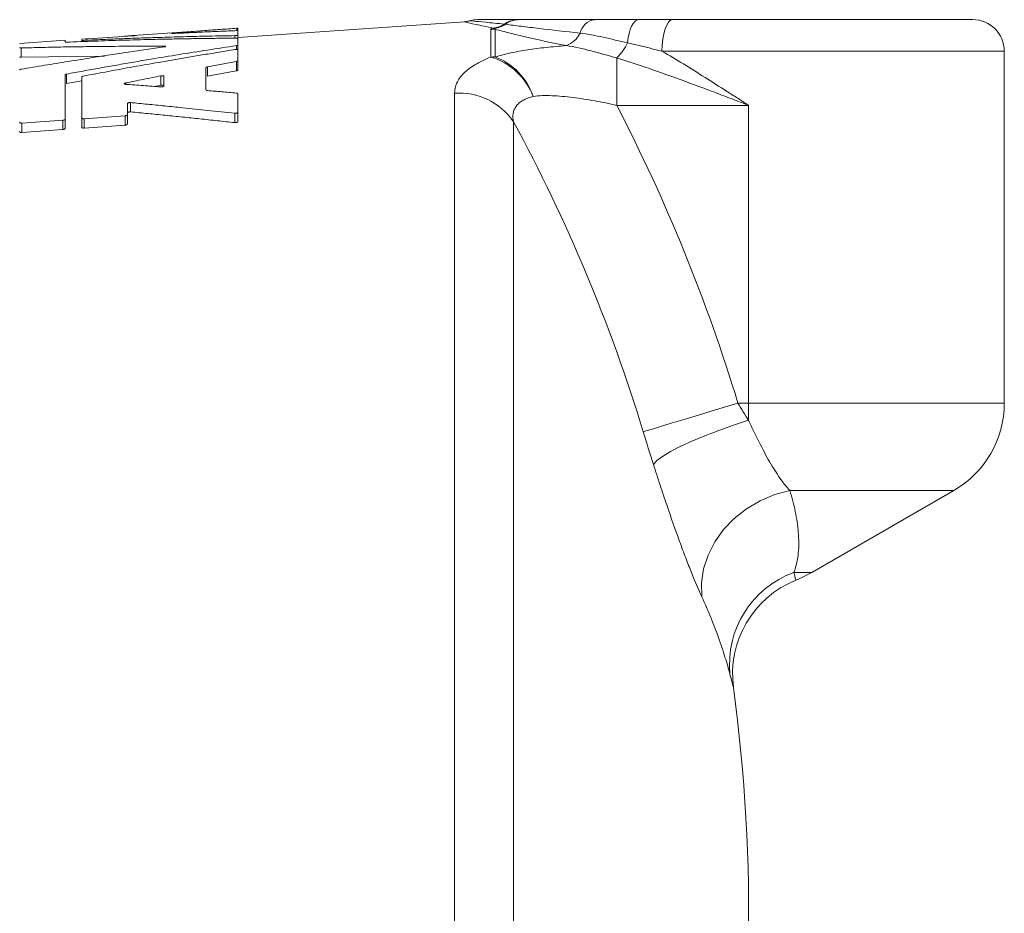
# Model space of a CAD drawing. Header units: millimetres. Extents: x 43 to 812, y -120 to 803.
# Tile 8 of 10: x 169 to 325, y 578 to 719. Entities that reach past the tile are written whole.
import ezdxf

# ---------------------------------------------------------------- set-up
doc = ezdxf.new("R2010")
doc.units = ezdxf.units.MM

msp = doc.modelspace()

# ---------------------------------------------------------------- linework, layer by layer
at = {"color": 7, "linetype": 'Continuous', "lineweight": 15}
for p, q in [((272.56, 719.27), (320.09, 719.27)), ((201.6, 717.77), (187.12, 716.76)), ((239.55, 718.95), (203.65, 716.44)), ((203.65, 717.52), (203.65, 717.91)), ((239.55, 718.92), (239.54, 718.92)), ((179.51, 716.23), (178.95, 716.19)), ((178.95, 716.19), (178.95, 716)), ((179.86, 716.25), (179.51, 716.23)), ((187.04, 716.72), (179.87, 716.25)), ((203.65, 716.81), (203.65, 717.52)), ((203.65, 716.3), (203.65, 716.81)), ((203.65, 715.24), (203.65, 716.3)), ((176.29, 716), (169.09, 715.5)), ((176.29, 715.71), (176.29, 716)), ((178.95, 715.76), (178.95, 716)), ((203.65, 714.48), (203.65, 715.24)), ((169.32, 713.31), (182.55, 713.47)), ((203.65, 712.75), (203.65, 714.48)), ((325.09, 658.5), (325.09, 714.27)), ((198.61, 708.14), (198.61, 711.68)), ((203.65, 711.27), (203.65, 712.75)), ((176.29, 703.51), (176.29, 710.54)), ((178.95, 710.21), (178.95, 703.7)), ((191.95, 708.77), (191.95, 710.29)), ((176.52, 709.17), (178.95, 709.58)), ((191.46, 708.89), (190.49, 708.69)), ((203.65, 704.61), (203.65, 707.52)), ((186.15, 704.21), (186.15, 705.96)), ((178.95, 702.22), (178.95, 703.7)), ((179.31, 703.57), (185.79, 704.03)), ((186.15, 702.73), (186.15, 704.21)), ((203.65, 703.13), (203.65, 704.61)), ((169.45, 702.87), (175.93, 703.33)), ((176.29, 702.03), (176.29, 703.51)), ((179.31, 702.09), (185.79, 702.55)), ((169.45, 701.39), (175.93, 701.85)), ((294.59, 631.66), (317.09, 644.65))]:
    msp.add_line(p, q, dxfattribs=at)
at = {"color": 8, "linetype": 'Continuous', "lineweight": 0}
for p, q in [((203.49, 717.53), (203.49, 717.9)), ((243.75, 713.34), (243.75, 717.73)), ((244.44, 717.75), (244.44, 713.36)), ((203.16, 716.33), (203.16, 716.74)), ((169.32, 713.31), (169.32, 714.79)), ((179.17, 715.76), (179.17, 715.99)), ((203.43, 714.54), (203.43, 715.16)), ((263.7, 705.69), (263.7, 713.19)), ((325.09, 714.27), (270.86, 714.27)), ((198.84, 710.31), (198.84, 711.79)), ((203.43, 711.17), (203.43, 712.64)), ((176.52, 709.17), (176.52, 710.65)), ((191.46, 708.89), (191.46, 710.36)), ((185.89, 709.02), (185.89, 709.24)), ((238.01, 442.61), (238.01, 707.6)), ((186.65, 704.65), (186.65, 706.13)), ((284.59, 705.69), (263.7, 705.69)), ((284.59, 705.69), (284.59, 658.5)), ((179.31, 702.09), (179.31, 703.57)), ((185.79, 702.55), (185.79, 704.03)), ((203.16, 702.95), (203.16, 704.43)), ((169.45, 701.39), (169.45, 702.87)), ((175.93, 701.85), (175.93, 703.33)), ((247.32, 703.1), (247.32, 447.28)), ((282.9, 658.5), (284.59, 658.5)), ((284.59, 658.5), (284.59, 655.77)), ((284.59, 658.5), (325.09, 658.5)), ((317.09, 644.65), (291.12, 644.65)), ((294.59, 631.66), (291.74, 631.66))]:
    msp.add_line(p, q, dxfattribs=at)
at = {"color": 8, "linetype": 'Continuous', "lineweight": 0, "flags": 128}
for points in [[(267.13, 719.27), (266.84, 719.2), (266.56, 719), (266.3, 718.68), (266.05, 718.25), (265.84, 717.7), (265.66, 717.07), (265.51, 716.37), (265.41, 715.6)], [(272.56, 719.27), (272.23, 719.17), (271.91, 718.89), (271.61, 718.42), (271.36, 717.8), (271.15, 717.04), (270.99, 716.18), (270.89, 715.24), (270.86, 714.27)], [(282.9, 658.5), (280.57, 657.8), (278.31, 657.11), (276.14, 656.45), (274.14, 655.84), (272.33, 655.3), (270.78, 654.82), (269.5, 654.43), (268.53, 654.14), (267.89, 653.95)], [(284.59, 655.77), (282.19, 655), (279.85, 654.17), (277.63, 653.32), (275.58, 652.46), (273.75, 651.62), (272.2, 650.81), (270.95, 650.06), (270.04, 649.38), (269.5, 648.79)], [(291.12, 644.65), (288.72, 644), (286.41, 643.03), (284.25, 641.76), (282.31, 640.22), (280.62, 638.46), (279.22, 636.5), (278.16, 634.4), (277.45, 632.22), (277.12, 629.99), (277.17, 627.79)], [(291.74, 631.66), (291.88, 631.12), (291.98, 630.74), (292.04, 630.5), (292.06, 630.42)], [(282.18, 613.44), (282.15, 613.57), (282.04, 613.97), (281.87, 614.62), (281.62, 615.53)]]:
    msp.add_lwpolyline(points, dxfattribs=at)
at = {"color": 7, "linetype": 'Continuous', "lineweight": 15}
for centre, radius, start, end in [((241.67, 714.27), 5, 89.9657, 104.7485), ((320.09, 714.27), 5, 0, 90), ((309.09, 658.5), 16, 300, 0), ((298.04, 615.58), 16, 111.9272, 187.6909), ((284.59, 648.98), 20, 291.9272, 300), ((16.39, 577.55), 268.2, 349.8961, 7.6909)]:
    msp.add_arc(centre, radius, start, end, dxfattribs=at)
at = {"color": 8, "linetype": 'Continuous', "lineweight": 0}
for centre, radius, start, end in [((248, 715.73), 3.53, 90.4821, 126.6978), ((248.12, 715.99), 3.28, 90.6829, 128.9507), ((260.62, 716.52), 2.79, 99.8887, 167.2338), ((244.44, 707.65), 10.1, 89.9996, 93.9595), ((243.7, 715.74), 2.23, 74.2234, 78.2512), ((254.27, 718.98), 4.07, 289.9708, 333.1226), ((257.22, 719.62), 9.12, 315.2163, 333.9062), ((244.44, 702.94), 10.42, 89.9988, 93.8355), ((240.75, 703.39), 10.4, 20.9899, 73.2611), ((240.8, 703.84), 10.19, 18.6864, 69.0671), ((238.81, 697.39), 10.24, 33.8903, 94.4972), ((16.39, 577.55), 278.53, 16.8972, 27.3905), ((16.39, 577.55), 262.85, 16.8972, 28.5321), ((297.07, 617.08), 15.52, 110.0954, 185.7203)]:
    msp.add_arc(centre, radius, start, end, dxfattribs=at)
at = {"color": 7, "linetype": 'Continuous', "lineweight": 15}
for points, knots in [([(241.67, 719.27), (241.67, 719.27), (241.85, 719.27), (242.33, 719.27), (242.53, 719.27), (242.98, 719.27), (243.24, 719.27), (244.08, 719.27), (244.75, 719.27), (246.24, 719.27), (247.07, 719.27), (247.97, 719.27)], [0, 0, 0, 0, 0.25, 0.25, 0.375, 0.375, 0.5, 0.5, 0.75, 0.75, 1, 1, 1, 1]), ([(248.08, 719.27), (249.8, 719.27), (251.67, 719.27), (255.7, 719.27), (257.85, 719.27), (260.14, 719.27)], [0, 0, 0, 0, 0.5, 0.5, 1, 1, 1, 1]), ([(260.14, 719.27), (260.69, 719.27), (261.25, 719.27), (262.39, 719.27), (262.98, 719.27), (264.15, 719.27), (264.75, 719.27), (265.94, 719.27), (266.53, 719.27), (267.13, 719.27)], [0, 0, 0, 0, 0.25, 0.25, 0.5, 0.5, 0.75, 0.75, 1, 1, 1, 1]), ([(193.37, 717.1), (193.91, 717.15), (195.02, 717.25), (196.71, 717.4), (198.66, 717.56), (200.93, 717.73), (202.61, 717.84), (203.49, 717.9)], [0, 0, 0, 0, 0.1604452, 0.3271808, 0.5002114, 0.7393694, 1, 1, 1, 1]), ([(203.49, 717.9), (203.5, 717.9), (203.53, 717.9), (203.57, 717.9), (203.61, 717.91), (203.64, 717.91), (203.65, 717.91), (203.65, 717.91), (203.65, 717.91)], [0, 0, 0, 0, 0.125008, 0.250354, 0.499945, 0.749561, 0.874928, 1, 1, 1, 1]), ([(240.39, 719.11), (240.33, 719.09), (240.06, 719), (239.76, 718.97), (239.53, 718.95)], [0, 0, 0, 0, 0.2140988, 1, 1, 1, 1]), ([(203.43, 716.34), (202.52, 716.33), (200.69, 716.32), (197.96, 716.28), (195.26, 716.24), (192.58, 716.19), (189.29, 716.12), (185.4, 716.02), (180.94, 715.87), (177.98, 715.76), (176.52, 715.7)], [0, 0, 0, 0, 0.102109, 0.203365, 0.303769, 0.403321, 0.502022, 0.670234, 0.836226, 1, 1, 1, 1]), ([(179.17, 715.99), (179.96, 716.03), (181.53, 716.1), (183.9, 716.2), (186.29, 716.29), (188.69, 716.38), (191.62, 716.47), (195.09, 716.57), (199.11, 716.67), (201.8, 716.71), (203.16, 716.74)], [0, 0, 0, 0, 0.09821, 0.197121, 0.296734, 0.397049, 0.498065, 0.66332, 0.830631, 1, 1, 1, 1]), ([(185.64, 716.63), (185.86, 716.65), (186.43, 716.7), (187.04, 716.76), (187.5, 716.79), (187.52, 716.77), (187.53, 716.76)], [0, 0, 0, 0, 0.169573, 0.446377, 0.722792, 1, 1, 1, 1]), ([(187.53, 716.76), (187.53, 716.76), (187.53, 716.76), (187.52, 716.76), (187.5, 716.75), (187.46, 716.75), (187.44, 716.75), (187.41, 716.75), (187.37, 716.74), (187.33, 716.74), (187.3, 716.74), (187.28, 716.74), (187.27, 716.73), (187.26, 716.73), (187.26, 716.73), (187.25, 716.73), (187.25, 716.73), (187.24, 716.73), (187.24, 716.73), (187.24, 716.73), (187.23, 716.73), (187.23, 716.73), (187.22, 716.73), (187.22, 716.73), (187.21, 716.73), (187.21, 716.73), (187.2, 716.73), (187.2, 716.73), (187.19, 716.73), (187.19, 716.73), (187.18, 716.73), (187.18, 716.73), (187.18, 716.73), (187.17, 716.73), (187.17, 716.73), (187.17, 716.73), (187.16, 716.73), (187.16, 716.73), (187.16, 716.73), (187.15, 716.73), (187.15, 716.73), (187.15, 716.73), (187.15, 716.73), (187.14, 716.73), (187.14, 716.73), (187.14, 716.73), (187.13, 716.73), (187.13, 716.72), (187.13, 716.72), (187.12, 716.72), (187.12, 716.72), (187.12, 716.72), (187.11, 716.72), (187.11, 716.72), (187.11, 716.72), (187.1, 716.72), (187.1, 716.72), (187.1, 716.72), (187.09, 716.72), (187.09, 716.72), (187.08, 716.72), (187.06, 716.72), (187.05, 716.72), (187.04, 716.72)], [0, 0, 0, 0, 0.062406, 0.12496, 0.249568, 0.321023, 0.374423, 0.436987, 0.499503, 0.561837, 0.624439, 0.655728, 0.663539, 0.671343, 0.67758, 0.682255, 0.686927, 0.694708, 0.702496, 0.708733, 0.713414, 0.718097, 0.725908, 0.733725, 0.741547, 0.749374, 0.758322, 0.767273, 0.774435, 0.779807, 0.785179, 0.789655, 0.794131, 0.798606, 0.803081, 0.807554, 0.812026, 0.816497, 0.820966, 0.825434, 0.8299, 0.834364, 0.838826, 0.843286, 0.847743, 0.852197, 0.856649, 0.861098, 0.865554, 0.870026, 0.8745, 0.878976, 0.883454, 0.887934, 0.892415, 0.899139, 0.905867, 0.912596, 0.915962, 0.919328, 0.932792, 0.946257, 1, 1, 1, 1]), ([(193.43, 717.08), (193.42, 717.08), (193.41, 717.08), (193.38, 717.07), (193.34, 717.07), (193.31, 717.07), (193.27, 717.07), (193.23, 717.07), (193.22, 717.07), (193.21, 717.07), (193.21, 717.08), (193.21, 717.08), (193.22, 717.08), (193.24, 717.08), (193.27, 717.09), (193.3, 717.09), (193.33, 717.09), (193.36, 717.1), (193.37, 717.1)], [0, 0, 0, 0, 0.035666, 0.062508, 0.125124, 0.187495, 0.250118, 0.374786, 0.437402, 0.499765, 0.562379, 0.624847, 0.687313, 0.749927, 0.812287, 0.874908, 0.93736, 1, 1, 1, 1]), ([(203.43, 717.53), (202.59, 717.5), (200.91, 717.43), (198.4, 717.32), (195.91, 717.2), (194.25, 717.12), (193.43, 717.08)], [0, 0, 0, 0, 0.252714, 0.503618, 0.752713, 1, 1, 1, 1]), ([(203.16, 716.74), (203.16, 716.74), (203.18, 716.74), (203.19, 716.74), (203.2, 716.74), (203.21, 716.74), (203.21, 716.74), (203.22, 716.74), (203.22, 716.74), (203.23, 716.74), (203.23, 716.74), (203.24, 716.74), (203.24, 716.74), (203.24, 716.74), (203.25, 716.74), (203.25, 716.74), (203.26, 716.74), (203.26, 716.74), (203.26, 716.74), (203.27, 716.74), (203.27, 716.74), (203.28, 716.74), (203.29, 716.74), (203.29, 716.74), (203.3, 716.74), (203.3, 716.74), (203.31, 716.74), (203.31, 716.74), (203.31, 716.74), (203.32, 716.74), (203.32, 716.74), (203.33, 716.74), (203.33, 716.74), (203.33, 716.74), (203.34, 716.75), (203.34, 716.75), (203.34, 716.75), (203.34, 716.75), (203.35, 716.75), (203.35, 716.75), (203.35, 716.75), (203.35, 716.75), (203.36, 716.75), (203.36, 716.75), (203.36, 716.75), (203.37, 716.75), (203.37, 716.75), (203.37, 716.75), (203.37, 716.75), (203.38, 716.75), (203.38, 716.75), (203.38, 716.75), (203.39, 716.75), (203.39, 716.75), (203.4, 716.75), (203.42, 716.75), (203.46, 716.76), (203.5, 716.76), (203.53, 716.77), (203.57, 716.78), (203.61, 716.79), (203.63, 716.79), (203.64, 716.8), (203.65, 716.81), (203.65, 716.81), (203.65, 716.81)], [0, 0, 0, 0, 0.031193, 0.062487, 0.070321, 0.078157, 0.084426, 0.089129, 0.093831, 0.101667, 0.109501, 0.115766, 0.120463, 0.12516, 0.132983, 0.1408, 0.147049, 0.151734, 0.156415, 0.164211, 0.171998, 0.179784, 0.187579, 0.195382, 0.203193, 0.21101, 0.214921, 0.218833, 0.223842, 0.231358, 0.238878, 0.244519, 0.250161, 0.254079, 0.257998, 0.261916, 0.265835, 0.269753, 0.273671, 0.277588, 0.281505, 0.285421, 0.289337, 0.293251, 0.297164, 0.301077, 0.304988, 0.308897, 0.312806, 0.316712, 0.320617, 0.32452, 0.328421, 0.336217, 0.344005, 0.375193, 0.437795, 0.500345, 0.562722, 0.625358, 0.750037, 0.812677, 0.875065, 0.937562, 1, 1, 1, 1]), ([(203.65, 717.52), (203.65, 717.52), (203.65, 717.52), (203.64, 717.53), (203.62, 717.53), (203.6, 717.53), (203.56, 717.53), (203.52, 717.53), (203.49, 717.53), (203.46, 717.53), (203.45, 717.53), (203.44, 717.53), (203.44, 717.53), (203.43, 717.53), (203.43, 717.53)], [0, 0, 0, 0, 0.124945, 0.24996, 0.375149, 0.499885, 0.625108, 0.749852, 0.874984, 0.937596, 0.968834, 0.984428, 0.992217, 1, 1, 1, 1]), ([(203.65, 716.3), (203.65, 716.31), (203.65, 716.31), (203.64, 716.32), (203.62, 716.33), (203.6, 716.33), (203.56, 716.34), (203.52, 716.34), (203.49, 716.34), (203.46, 716.34), (203.45, 716.34), (203.44, 716.34), (203.44, 716.34), (203.43, 716.34), (203.43, 716.34)], [0, 0, 0, 0, 0.1249741, 0.2498996, 0.3750979, 0.4998283, 0.6250529, 0.7498202, 0.8749582, 0.9375812, 0.9688269, 0.9844239, 0.9922147, 1, 1, 1, 1]), ([(169.09, 714.81), (169.1, 714.81), (169.1, 714.8), (169.11, 714.8), (169.13, 714.79), (169.15, 714.79), (169.19, 714.79), (169.23, 714.79), (169.26, 714.79), (169.29, 714.79), (169.3, 714.79), (169.31, 714.79), (169.31, 714.79), (169.32, 714.79), (169.32, 714.79)], [0, 0, 0, 0, 0.1249574, 0.2499399, 0.3751319, 0.4998665, 0.6250913, 0.7498431, 0.8749764, 0.9375914, 0.9688322, 0.9844265, 0.992216, 1, 1, 1, 1]), ([(169.32, 714.79), (170.25, 714.81), (172.11, 714.86), (174.93, 714.92), (177.77, 714.97), (181.55, 715.02), (186.3, 715.06), (190.1, 715.06), (192.02, 715.06)], [0, 0, 0, 0, 0.122971, 0.247044, 0.372219, 0.498497, 0.746899, 1, 1, 1, 1]), ([(192.02, 714.95), (191.06, 714.81), (189.14, 714.53), (186.28, 714.11), (183.44, 713.69), (180.29, 713.2), (176.83, 712.65), (173.06, 712.04), (170.56, 711.62), (169.32, 711.41)], [0, 0, 0, 0, 0.1271355, 0.2530974, 0.3778864, 0.5015031, 0.6696249, 0.83579, 1, 1, 1, 1]), ([(176.52, 715.7), (176.52, 715.7), (176.51, 715.7), (176.51, 715.7), (176.51, 715.7), (176.5, 715.7), (176.5, 715.7), (176.5, 715.7), (176.5, 715.7), (176.49, 715.7), (176.46, 715.7), (176.43, 715.7), (176.39, 715.7), (176.35, 715.7), (176.33, 715.7), (176.31, 715.7), (176.3, 715.7), (176.3, 715.71), (176.29, 715.71)], [0, 0, 0, 0, 0.007785, 0.015576, 0.023372, 0.031172, 0.038978, 0.046788, 0.054601, 0.062419, 0.125042, 0.250193, 0.374959, 0.500198, 0.624938, 0.750126, 0.916599, 1, 1, 1, 1]), ([(176.52, 710.65), (177.4, 710.81), (179.16, 711.13), (181.81, 711.61), (184.49, 712.08), (187.19, 712.55), (190.48, 713.11), (194.37, 713.75), (198.88, 714.47), (201.91, 714.93), (203.43, 715.16)], [0, 0, 0, 0, 0.097996, 0.196792, 0.296387, 0.396783, 0.497979, 0.662949, 0.830289, 1, 1, 1, 1]), ([(178.95, 716), (178.95, 716), (178.95, 715.99), (178.97, 715.99), (178.99, 715.99), (179.01, 715.99), (179.04, 715.99), (179.08, 715.99), (179.12, 715.99), (179.15, 715.99), (179.16, 715.99), (179.17, 715.99), (179.17, 715.99), (179.17, 715.99), (179.17, 715.99)], [0, 0, 0, 0, 0.124945, 0.249972, 0.375155, 0.499888, 0.625108, 0.749849, 0.874982, 0.937595, 0.968834, 0.984427, 0.992216, 1, 1, 1, 1]), ([(203.16, 714.52), (202.34, 714.39), (200.72, 714.13), (198.29, 713.73), (195.88, 713.32), (193.49, 712.92), (190.56, 712.41), (187.1, 711.8), (183.12, 711.07), (180.48, 710.57), (179.17, 710.33)], [0, 0, 0, 0, 0.101866, 0.202992, 0.303379, 0.403026, 0.501935, 0.669903, 0.835924, 1, 1, 1, 1]), ([(192.02, 715.06), (192.03, 715.06), (192.04, 715.06), (192.07, 715.06), (192.11, 715.06), (192.15, 715.06), (192.18, 715.05), (192.21, 715.04), (192.23, 715.03), (192.25, 715.02), (192.23, 715), (192.21, 714.99), (192.18, 714.98), (192.15, 714.97), (192.11, 714.96), (192.07, 714.95), (192.03, 714.95), (192.02, 714.95)], [0, 0, 0, 0, 0.031225, 0.06256, 0.125175, 0.1876, 0.250258, 0.312666, 0.375307, 0.499997, 0.624693, 0.687342, 0.749754, 0.812414, 0.874851, 0.937472, 1, 1, 1, 1]), ([(203.65, 714.48), (203.65, 714.48), (203.65, 714.49), (203.64, 714.5), (203.62, 714.51), (203.59, 714.52), (203.56, 714.53), (203.53, 714.53), (203.48, 714.53), (203.44, 714.54), (203.4, 714.54), (203.39, 714.54), (203.38, 714.54), (203.37, 714.54), (203.37, 714.54), (203.36, 714.54), (203.36, 714.54), (203.35, 714.54), (203.35, 714.54), (203.34, 714.54), (203.34, 714.54), (203.33, 714.54), (203.33, 714.53), (203.32, 714.53), (203.32, 714.53), (203.31, 714.53), (203.31, 714.53), (203.3, 714.53), (203.3, 714.53), (203.29, 714.53), (203.29, 714.53), (203.28, 714.53), (203.28, 714.53), (203.27, 714.53), (203.27, 714.53), (203.27, 714.53), (203.26, 714.53), (203.26, 714.53), (203.26, 714.53), (203.26, 714.53), (203.25, 714.53), (203.25, 714.53), (203.25, 714.53), (203.24, 714.53), (203.24, 714.53), (203.24, 714.53), (203.24, 714.53), (203.23, 714.53), (203.23, 714.53), (203.23, 714.53), (203.23, 714.53), (203.22, 714.53), (203.22, 714.53), (203.22, 714.53), (203.22, 714.53), (203.21, 714.53), (203.21, 714.52), (203.2, 714.52), (203.19, 714.52), (203.17, 714.52), (203.16, 714.52)], [0, 0, 0, 0, 0.071455, 0.125101, 0.249704, 0.312299, 0.374722, 0.437137, 0.499735, 0.624348, 0.655669, 0.671318, 0.679136, 0.686949, 0.691945, 0.699435, 0.706917, 0.718126, 0.723106, 0.730582, 0.738067, 0.743685, 0.749306, 0.75712, 0.764938, 0.772761, 0.780588, 0.788417, 0.796248, 0.80408, 0.811912, 0.819743, 0.823658, 0.827573, 0.833834, 0.838528, 0.843221, 0.847131, 0.851039, 0.854946, 0.858852, 0.862756, 0.866658, 0.870558, 0.874456, 0.878352, 0.882247, 0.886138, 0.890033, 0.893955, 0.897879, 0.901804, 0.90573, 0.909658, 0.913586, 0.917516, 0.921446, 0.929308, 0.937172, 1, 1, 1, 1]), ([(203.43, 715.16), (203.43, 715.16), (203.44, 715.16), (203.44, 715.16), (203.44, 715.16), (203.44, 715.16), (203.45, 715.16), (203.45, 715.16), (203.45, 715.16), (203.46, 715.16), (203.46, 715.16), (203.46, 715.16), (203.47, 715.17), (203.49, 715.17), (203.52, 715.18), (203.56, 715.19), (203.6, 715.2), (203.62, 715.21), (203.64, 715.22), (203.65, 715.23), (203.65, 715.24), (203.65, 715.24)], [0, 0, 0, 0, 0.007785, 0.015575, 0.023371, 0.031172, 0.038977, 0.046787, 0.0546, 0.062418, 0.070239, 0.078063, 0.093718, 0.125051, 0.250191, 0.374948, 0.500172, 0.624896, 0.750083, 0.874981, 1, 1, 1, 1]), ([(169.09, 713.33), (169.09, 713.33), (169.1, 713.33), (169.1, 713.33), (169.11, 713.32), (169.12, 713.32), (169.14, 713.32), (169.16, 713.31), (169.18, 713.31), (169.21, 713.31), (169.24, 713.31), (169.28, 713.31), (169.32, 713.31)], [0, 0, 0, 0, 0.138972, 0.138972, 0.138972, 0.42491, 0.42491, 0.42491, 0.712153, 0.712153, 0.712153, 1, 1, 1, 1]), ([(169.32, 711.41), (169.32, 711.41), (169.31, 711.41), (169.31, 711.41), (169.31, 711.41), (169.3, 711.41), (169.3, 711.41), (169.3, 711.4), (169.3, 711.4), (169.29, 711.4), (169.26, 711.4), (169.23, 711.39), (169.19, 711.38), (169.15, 711.36), (169.13, 711.35), (169.11, 711.34), (169.1, 711.32), (169.1, 711.32), (169.09, 711.31)], [0, 0, 0, 0, 0.007785, 0.015575, 0.023371, 0.031171, 0.038976, 0.046786, 0.054599, 0.062416, 0.125037, 0.250178, 0.374935, 0.500162, 0.62489, 0.750072, 0.874974, 1, 1, 1, 1]), ([(198.61, 711.68), (198.62, 711.68), (198.62, 711.7), (198.63, 711.71), (198.65, 711.73), (198.67, 711.74), (198.71, 711.76), (198.75, 711.77), (198.78, 711.78), (198.81, 711.79), (198.82, 711.79), (198.83, 711.79), (198.83, 711.79), (198.84, 711.79), (198.84, 711.79)], [0, 0, 0, 0, 0.1249457, 0.2499698, 0.3751538, 0.4998867, 0.6251073, 0.7498489, 0.8749821, 0.9375947, 0.9688338, 0.9844273, 0.9922164, 1, 1, 1, 1]), ([(198.84, 711.79), (199.6, 711.93), (201.13, 712.22), (202.66, 712.5), (203.43, 712.64)], [0, 0, 0, 0, 0.498329, 1, 1, 1, 1]), ([(203.43, 712.64), (203.43, 712.64), (203.44, 712.64), (203.44, 712.65), (203.44, 712.65), (203.44, 712.65), (203.45, 712.65), (203.45, 712.65), (203.45, 712.65), (203.46, 712.65), (203.49, 712.66), (203.52, 712.67), (203.56, 712.68), (203.6, 712.69), (203.62, 712.71), (203.64, 712.72), (203.65, 712.74), (203.65, 712.75), (203.65, 712.75)], [0, 0, 0, 0, 0.007785, 0.015576, 0.023372, 0.031173, 0.038978, 0.046788, 0.054602, 0.062419, 0.125043, 0.250194, 0.374961, 0.500199, 0.624938, 0.750127, 0.916599, 1, 1, 1, 1]), ([(176.29, 710.54), (176.3, 710.54), (176.3, 710.55), (176.31, 710.57), (176.33, 710.59), (176.35, 710.6), (176.39, 710.61), (176.43, 710.63), (176.46, 710.64), (176.49, 710.64), (176.5, 710.65), (176.51, 710.65), (176.51, 710.65), (176.52, 710.65), (176.52, 710.65)], [0, 0, 0, 0, 0.124948, 0.249964, 0.37515, 0.499884, 0.625105, 0.749849, 0.874982, 0.937594, 0.968834, 0.984427, 0.992216, 1, 1, 1, 1]), ([(179.17, 710.33), (179.17, 710.33), (179.17, 710.33), (179.17, 710.32), (179.16, 710.32), (179.16, 710.32), (179.16, 710.32), (179.16, 710.32), (179.15, 710.32), (179.14, 710.32), (179.12, 710.31), (179.08, 710.3), (179.04, 710.29), (179.01, 710.28), (178.99, 710.26), (178.96, 710.24), (178.95, 710.23), (178.95, 710.22), (178.95, 710.21)], [0, 0, 0, 0, 0.007785, 0.0155755, 0.0233712, 0.0311719, 0.0389772, 0.0467869, 0.0546006, 0.0624181, 0.1250406, 0.2501904, 0.3749575, 0.5001967, 0.624938, 0.7501252, 0.9165989, 1, 1, 1, 1]), ([(185.89, 709.24), (186.81, 709.43), (188.67, 709.81), (190.53, 710.18), (191.46, 710.36)], [0, 0, 0, 0, 0.499431, 1, 1, 1, 1]), ([(191.46, 710.36), (191.48, 710.37), (191.51, 710.37), (191.53, 710.38), (191.57, 710.38), (191.61, 710.38), (191.65, 710.38), (191.69, 710.39), (191.73, 710.38), (191.77, 710.38), (191.8, 710.38), (191.83, 710.37), (191.86, 710.36), (191.89, 710.36), (191.91, 710.35), (191.93, 710.34), (191.94, 710.33), (191.95, 710.31), (191.95, 710.3), (191.95, 710.3), (191.95, 710.3), (191.95, 710.29)], [0, 0, 0, 0, 0.112888, 0.112888, 0.112888, 0.282305, 0.282305, 0.282305, 0.451872, 0.451872, 0.451872, 0.622854, 0.622854, 0.622854, 0.795953, 0.795953, 0.795953, 0.970929, 0.970929, 0.970929, 1, 1, 1, 1]), ([(198.84, 710.31), (199.6, 710.46), (201.13, 710.75), (202.67, 711.03), (203.43, 711.17)], [0, 0, 0, 0, 0.499592, 1, 1, 1, 1]), ([(203.43, 711.17), (203.47, 711.17), (203.51, 711.18), (203.54, 711.19), (203.57, 711.2), (203.59, 711.21), (203.61, 711.22), (203.63, 711.23), (203.64, 711.25), (203.65, 711.26), (203.65, 711.26), (203.65, 711.27), (203.65, 711.27)], [0, 0, 0, 0, 0.28757, 0.28757, 0.28757, 0.575592, 0.575592, 0.575592, 0.864308, 0.864308, 0.864308, 1, 1, 1, 1]), ([(185.89, 709.02), (185.85, 709.02), (185.82, 709.03), (185.79, 709.03), (185.76, 709.04), (185.73, 709.05), (185.71, 709.06), (185.69, 709.07), (185.68, 709.08), (185.67, 709.09), (185.66, 709.11), (185.66, 709.12), (185.67, 709.13), (185.68, 709.15), (185.69, 709.16), (185.71, 709.17), (185.73, 709.19), (185.75, 709.2), (185.78, 709.21), (185.82, 709.22), (185.85, 709.23), (185.89, 709.24)], [0, 0, 0, 0, 0.130817, 0.130817, 0.130817, 0.274053, 0.274053, 0.274053, 0.419247, 0.419247, 0.419247, 0.565395, 0.565395, 0.565395, 0.711099, 0.711099, 0.711099, 0.855635, 0.855635, 0.855635, 1, 1, 1, 1]), ([(191.46, 708.62), (190.53, 708.69), (188.67, 708.83), (186.82, 708.96), (185.89, 709.02)], [0, 0, 0, 0, 0.500002, 1, 1, 1, 1]), ([(191.46, 708.89), (191.48, 708.89), (191.51, 708.9), (191.57, 708.9), (191.64, 708.91), (191.72, 708.91), (191.8, 708.9), (191.86, 708.89), (191.92, 708.87), (191.94, 708.85), (191.95, 708.83), (191.95, 708.82), (191.95, 708.82)], [0, 0, 0, 0, 0.083442, 0.166273, 0.25074, 0.375531, 0.500272, 0.625167, 0.750069, 0.874776, 0.937395, 1, 1, 1, 1]), ([(191.95, 708.77), (191.95, 708.76), (191.95, 708.75), (191.94, 708.73), (191.93, 708.72), (191.91, 708.71), (191.89, 708.69), (191.86, 708.68), (191.83, 708.67), (191.8, 708.66), (191.77, 708.65), (191.73, 708.64), (191.69, 708.63), (191.65, 708.63), (191.61, 708.62), (191.57, 708.62), (191.53, 708.62), (191.49, 708.62), (191.46, 708.62)], [0, 0, 0, 0, 0.149928, 0.149928, 0.149928, 0.324532, 0.324532, 0.324532, 0.496271, 0.496271, 0.496271, 0.6651, 0.6651, 0.6651, 0.83266, 0.83266, 0.83266, 1, 1, 1, 1]), ([(198.84, 708.04), (198.84, 708.04), (198.83, 708.04), (198.83, 708.04), (198.83, 708.04), (198.82, 708.04), (198.82, 708.04), (198.82, 708.04), (198.82, 708.04), (198.81, 708.04), (198.78, 708.04), (198.74, 708.05), (198.71, 708.06), (198.67, 708.07), (198.65, 708.09), (198.63, 708.11), (198.62, 708.12), (198.62, 708.14), (198.61, 708.14)], [0, 0, 0, 0, 0.007785, 0.015575, 0.023371, 0.031171, 0.038977, 0.046787, 0.054601, 0.062419, 0.125044, 0.250157, 0.374957, 0.500181, 0.624936, 0.750166, 0.875038, 1, 1, 1, 1]), ([(203.43, 707.64), (202.66, 707.71), (201.13, 707.84), (199.6, 707.97), (198.84, 708.04)], [0, 0, 0, 0, 0.50461, 1, 1, 1, 1]), ([(203.65, 707.52), (203.65, 707.53), (203.65, 707.54), (203.64, 707.56), (203.62, 707.58), (203.6, 707.6), (203.56, 707.61), (203.52, 707.62), (203.49, 707.63), (203.46, 707.63), (203.45, 707.64), (203.44, 707.64), (203.44, 707.64), (203.43, 707.64), (203.43, 707.64)], [0, 0, 0, 0, 0.1249, 0.249653, 0.374819, 0.499475, 0.624581, 0.74945, 0.874676, 0.937423, 0.968744, 0.984382, 0.992193, 1, 1, 1, 1]), ([(186.15, 705.96), (186.15, 705.96), (186.15, 705.98), (186.16, 706), (186.18, 706.02), (186.22, 706.04), (186.24, 706.06), (186.27, 706.07), (186.32, 706.09), (186.37, 706.11), (186.42, 706.11), (186.44, 706.12), (186.44, 706.12), (186.44, 706.12), (186.45, 706.12), (186.45, 706.12), (186.46, 706.12), (186.46, 706.12), (186.47, 706.12), (186.47, 706.12), (186.47, 706.12), (186.48, 706.12), (186.48, 706.12), (186.49, 706.12), (186.5, 706.13), (186.5, 706.13), (186.51, 706.13), (186.51, 706.13), (186.52, 706.13), (186.52, 706.13), (186.53, 706.13), (186.53, 706.13), (186.53, 706.13), (186.54, 706.13), (186.54, 706.13), (186.54, 706.13), (186.55, 706.13), (186.55, 706.13), (186.55, 706.13), (186.55, 706.13), (186.56, 706.13), (186.56, 706.13), (186.56, 706.13), (186.57, 706.13), (186.57, 706.13), (186.57, 706.13), (186.57, 706.13), (186.58, 706.13), (186.58, 706.13), (186.58, 706.13), (186.58, 706.13), (186.59, 706.13), (186.59, 706.13), (186.59, 706.13), (186.6, 706.13), (186.6, 706.13), (186.6, 706.13), (186.62, 706.13), (186.64, 706.13), (186.65, 706.13)], [0, 0, 0, 0, 0.062385, 0.125114, 0.249741, 0.312341, 0.374692, 0.437158, 0.499739, 0.62433, 0.686886, 0.694688, 0.702484, 0.708714, 0.713383, 0.718049, 0.725832, 0.733626, 0.739866, 0.74455, 0.749237, 0.757052, 0.764874, 0.7727, 0.78053, 0.788362, 0.796196, 0.804031, 0.811866, 0.819699, 0.823615, 0.82753, 0.833792, 0.838487, 0.84318, 0.84709, 0.850998, 0.854905, 0.85881, 0.862713, 0.866615, 0.870514, 0.874411, 0.878307, 0.882199, 0.88609, 0.890004, 0.893927, 0.897852, 0.901778, 0.905706, 0.909635, 0.913564, 0.917495, 0.921427, 0.92536, 0.929293, 0.93716, 1, 1, 1, 1]), ([(186.65, 706.13), (187.54, 706.04), (189.35, 705.87), (192.1, 705.6), (195.3, 705.28), (198.99, 704.89), (201.74, 704.58), (203.16, 704.43)], [0, 0, 0, 0, 0.16203, 0.328834, 0.500415, 0.742955, 1, 1, 1, 1]), ([(178.95, 703.7), (178.95, 703.69), (178.95, 703.68), (178.96, 703.66), (178.98, 703.64), (179.01, 703.62), (179.05, 703.6), (179.11, 703.58), (179.16, 703.57), (179.19, 703.57), (179.2, 703.57), (179.21, 703.57), (179.21, 703.57), (179.22, 703.57), (179.23, 703.57), (179.24, 703.57), (179.25, 703.57), (179.26, 703.57), (179.27, 703.57), (179.28, 703.57), (179.29, 703.57), (179.29, 703.57), (179.3, 703.57), (179.31, 703.57), (179.31, 703.57)], [0, 0, 0, 0, 0.06269, 0.125031, 0.250061, 0.374675, 0.499646, 0.624391, 0.749198, 0.78043, 0.79608, 0.811744, 0.826074, 0.847575, 0.858324, 0.874443, 0.88876, 0.910209, 0.920919, 0.936959, 0.951296, 0.972943, 0.983767, 1, 1, 1, 1]), ([(185.79, 704.03), (185.79, 704.03), (185.8, 704.03), (185.8, 704.03), (185.81, 704.03), (185.81, 704.03), (185.81, 704.03), (185.82, 704.03), (185.82, 704.03), (185.83, 704.03), (185.83, 704.03), (185.84, 704.03), (185.84, 704.04), (185.85, 704.04), (185.85, 704.04), (185.86, 704.04), (185.86, 704.04), (185.87, 704.04), (185.88, 704.04), (185.89, 704.04), (185.91, 704.05), (185.93, 704.05), (185.96, 704.06), (186, 704.07), (186.04, 704.09), (186.07, 704.11), (186.1, 704.13), (186.13, 704.15), (186.14, 704.18), (186.15, 704.2), (186.15, 704.21), (186.15, 704.21)], [0, 0, 0, 0, 0.0077862, 0.0155799, 0.0233805, 0.0311875, 0.0390003, 0.0468184, 0.0546411, 0.062468, 0.0702984, 0.0781316, 0.085967, 0.0938041, 0.1016421, 0.1094804, 0.1251551, 0.1376905, 0.1564794, 0.1743509, 0.1877355, 0.2501172, 0.3127587, 0.3754049, 0.5002145, 0.5628873, 0.6253775, 0.750293, 0.8751069, 0.9375304, 1, 1, 1, 1]), ([(186.15, 704.48), (186.15, 704.48), (186.15, 704.48), (186.15, 704.48), (186.15, 704.5), (186.16, 704.52), (186.17, 704.53), (186.19, 704.55), (186.21, 704.57), (186.24, 704.58), (186.27, 704.59), (186.3, 704.61), (186.33, 704.62), (186.37, 704.63), (186.41, 704.64), (186.45, 704.64), (186.49, 704.65), (186.53, 704.65), (186.57, 704.65), (186.6, 704.65), (186.62, 704.65), (186.65, 704.65)], [0, 0, 0, 0, 0.010038, 0.010038, 0.010038, 0.186062, 0.186062, 0.186062, 0.364665, 0.364665, 0.364665, 0.542799, 0.542799, 0.542799, 0.717562, 0.717562, 0.717562, 0.887637, 0.887637, 0.887637, 1, 1, 1, 1]), ([(186.65, 704.65), (187.57, 704.56), (189.4, 704.39), (192.16, 704.12), (194.91, 703.84), (197.66, 703.55), (200.41, 703.26), (202.24, 703.05), (203.16, 702.95)], [0, 0, 0, 0, 0.1669, 0.333704, 0.500415, 0.667033, 0.833561, 1, 1, 1, 1]), ([(203.16, 704.43), (203.16, 704.43), (203.18, 704.42), (203.19, 704.42), (203.21, 704.42), (203.21, 704.42), (203.21, 704.42), (203.22, 704.42), (203.22, 704.42), (203.23, 704.42), (203.23, 704.42), (203.24, 704.42), (203.24, 704.42), (203.24, 704.42), (203.25, 704.42), (203.26, 704.42), (203.26, 704.42), (203.27, 704.42), (203.27, 704.42), (203.27, 704.42), (203.28, 704.42), (203.28, 704.42), (203.29, 704.42), (203.29, 704.42), (203.29, 704.42), (203.29, 704.42), (203.3, 704.42), (203.3, 704.42), (203.3, 704.42), (203.31, 704.43), (203.31, 704.43), (203.31, 704.43), (203.31, 704.43), (203.32, 704.43), (203.32, 704.43), (203.32, 704.43), (203.33, 704.43), (203.33, 704.43), (203.33, 704.43), (203.33, 704.43), (203.34, 704.43), (203.34, 704.43), (203.34, 704.43), (203.34, 704.43), (203.35, 704.43), (203.35, 704.43), (203.35, 704.43), (203.36, 704.43), (203.36, 704.43), (203.36, 704.43), (203.36, 704.43), (203.37, 704.43), (203.37, 704.43), (203.37, 704.43), (203.39, 704.44), (203.42, 704.44), (203.46, 704.45), (203.5, 704.47), (203.53, 704.48), (203.58, 704.5), (203.62, 704.53), (203.64, 704.56), (203.65, 704.59), (203.65, 704.6), (203.65, 704.61)], [0, 0, 0, 0, 0.031204, 0.0625134, 0.0703509, 0.0781899, 0.0844614, 0.089165, 0.0938681, 0.1017052, 0.1095395, 0.1158043, 0.120501, 0.1251958, 0.1330156, 0.1408286, 0.1486338, 0.1564302, 0.164218, 0.1681135, 0.1720114, 0.1782524, 0.1829367, 0.1876237, 0.1915315, 0.1954409, 0.199352, 0.2032644, 0.2071782, 0.2110932, 0.2150092, 0.2189262, 0.222844, 0.2267626, 0.2306817, 0.2346013, 0.2385212, 0.2424413, 0.2463615, 0.2502816, 0.2542016, 0.2581212, 0.2620404, 0.265959, 0.2698769, 0.273794, 0.2777101, 0.2816251, 0.2855389, 0.2894514, 0.2933624, 0.2972718, 0.3011794, 0.3050852, 0.3128907, 0.3753251, 0.4379897, 0.5004371, 0.5629823, 0.625614, 0.7503646, 0.8750566, 0.9375987, 1, 1, 1, 1]), ([(169.09, 703), (169.1, 702.99), (169.1, 702.98), (169.1, 702.96), (169.12, 702.94), (169.15, 702.92), (169.2, 702.89), (169.25, 702.88), (169.3, 702.87), (169.33, 702.87), (169.34, 702.87), (169.35, 702.87), (169.36, 702.87), (169.37, 702.87), (169.38, 702.86), (169.38, 702.86), (169.39, 702.86), (169.4, 702.86), (169.41, 702.86), (169.42, 702.86), (169.43, 702.87), (169.44, 702.87), (169.45, 702.87), (169.45, 702.87), (169.45, 702.87)], [0, 0, 0, 0, 0.06269, 0.125032, 0.250061, 0.374674, 0.499646, 0.62439, 0.749197, 0.780429, 0.796079, 0.811743, 0.826073, 0.847574, 0.858324, 0.874442, 0.88876, 0.910209, 0.920919, 0.936959, 0.951295, 0.972943, 0.983767, 1, 1, 1, 1]), ([(175.93, 703.33), (175.94, 703.33), (175.94, 703.33), (175.94, 703.33), (175.95, 703.33), (175.95, 703.33), (175.96, 703.33), (175.96, 703.33), (175.97, 703.33), (175.97, 703.33), (175.98, 703.33), (175.98, 703.33), (175.98, 703.33), (175.99, 703.33), (175.99, 703.33), (176, 703.34), (176.01, 703.34), (176.01, 703.34), (176.02, 703.34), (176.03, 703.34), (176.05, 703.34), (176.08, 703.35), (176.11, 703.36), (176.15, 703.37), (176.18, 703.39), (176.22, 703.41), (176.24, 703.42), (176.27, 703.45), (176.29, 703.47), (176.29, 703.49), (176.29, 703.5), (176.29, 703.51)], [0, 0, 0, 0, 0.007786, 0.01558, 0.02338, 0.031187, 0.039, 0.046818, 0.054641, 0.062468, 0.070298, 0.078132, 0.085967, 0.093804, 0.101642, 0.10948, 0.125155, 0.137691, 0.156479, 0.174351, 0.187735, 0.250117, 0.312759, 0.375405, 0.500216, 0.562888, 0.625378, 0.750295, 0.875108, 0.937531, 1, 1, 1, 1]), ([(175.93, 701.85), (175.97, 701.85), (176.01, 701.86), (176.05, 701.87), (176.09, 701.88), (176.12, 701.89), (176.16, 701.9), (176.19, 701.91), (176.21, 701.93), (176.24, 701.94), (176.26, 701.96), (176.28, 701.98), (176.28, 702), (176.29, 702.01), (176.29, 702.02), (176.29, 702.03)], [0, 0, 0, 0, 0.207833, 0.207833, 0.207833, 0.415676, 0.415676, 0.415676, 0.628555, 0.628555, 0.628555, 0.848719, 0.848719, 0.848719, 1, 1, 1, 1]), ([(178.95, 702.22), (178.95, 702.22), (178.95, 702.21), (178.95, 702.2), (178.96, 702.19), (178.97, 702.17), (178.99, 702.15), (179.01, 702.14), (179.03, 702.13), (179.06, 702.12), (179.09, 702.11), (179.13, 702.1), (179.17, 702.09), (179.2, 702.09), (179.24, 702.09), (179.28, 702.09), (179.29, 702.09), (179.3, 702.09), (179.31, 702.09)], [0, 0, 0, 0, 0.074406, 0.074406, 0.074406, 0.301376, 0.301376, 0.301376, 0.523116, 0.523116, 0.523116, 0.737025, 0.737025, 0.737025, 0.944296, 0.944296, 0.944296, 1, 1, 1, 1]), ([(185.79, 702.55), (185.83, 702.56), (185.87, 702.56), (185.91, 702.57), (185.95, 702.58), (185.98, 702.59), (186.01, 702.6), (186.04, 702.61), (186.07, 702.63), (186.09, 702.65), (186.12, 702.66), (186.13, 702.68), (186.14, 702.7), (186.15, 702.71), (186.15, 702.72), (186.15, 702.73)], [0, 0, 0, 0, 0.207913, 0.207913, 0.207913, 0.415839, 0.415839, 0.415839, 0.628761, 0.628761, 0.628761, 0.848894, 0.848894, 0.848894, 1, 1, 1, 1]), ([(203.16, 702.95), (203.19, 702.95), (203.23, 702.94), (203.27, 702.95), (203.31, 702.95), (203.35, 702.95), (203.39, 702.96), (203.42, 702.97), (203.46, 702.98), (203.49, 702.99), (203.53, 703), (203.56, 703.01), (203.58, 703.03), (203.6, 703.05), (203.62, 703.06), (203.64, 703.08), (203.65, 703.1), (203.65, 703.12), (203.65, 703.13)], [0, 0, 0, 0, 0.162217, 0.162217, 0.162217, 0.324636, 0.324636, 0.324636, 0.488654, 0.488654, 0.488654, 0.658027, 0.658027, 0.658027, 0.833854, 0.833854, 0.833854, 1, 1, 1, 1]), ([(169.09, 701.52), (169.09, 701.51), (169.1, 701.51), (169.1, 701.5), (169.1, 701.48), (169.11, 701.47), (169.13, 701.45), (169.15, 701.44), (169.18, 701.42), (169.21, 701.41), (169.24, 701.4), (169.27, 701.4), (169.31, 701.39), (169.34, 701.39), (169.38, 701.39), (169.42, 701.39), (169.43, 701.39), (169.44, 701.39), (169.45, 701.39)], [0, 0, 0, 0, 0.074327, 0.074327, 0.074327, 0.301425, 0.301425, 0.301425, 0.523256, 0.523256, 0.523256, 0.737178, 0.737178, 0.737178, 0.944387, 0.944387, 0.944387, 1, 1, 1, 1])]:
    msp.add_open_spline(points, degree=3, knots=knots, dxfattribs=at)
for points in [[(247.97, 719.27), (248, 719.27), (248.04, 719.27), (248.08, 719.27)], [(267.13, 719.27), (268.93, 719.27), (270.75, 719.27), (272.56, 719.27)]]:
    msp.add_open_spline(points, degree=3, dxfattribs=at)
at = {"color": 8, "linetype": 'Continuous', "lineweight": 0}
for points, knots in [([(244.09, 717.94), (243.12, 718.14), (241.15, 718.55), (239.65, 718.89), (239.58, 718.91), (239.55, 718.92)], [0, 0, 0, 0, 0.357441, 0.725629, 1, 1, 1, 1]), ([(245.89, 718.57), (244.83, 718.67), (242.71, 718.88), (240.92, 719.05), (240.24, 719.11), (240.39, 719.1), (240.4, 719.1)], [0, 0, 0, 0, 0.33716, 0.673911, 0.988434, 1, 1, 1, 1]), ([(243.75, 717.73), (243.75, 717.76), (243.76, 717.79), (243.84, 717.84), (243.87, 717.86), (243.98, 717.89), (244.06, 717.91), (244.16, 717.93)], [0, 0, 0, 0, 0.5, 0.5, 0.75, 0.75, 1, 1, 1, 1]), ([(244.16, 717.93), (244.46, 717.97), (244.75, 718.04), (245.33, 718.26), (245.62, 718.4), (245.89, 718.57)], [0, 0, 0, 0, 0.5, 0.5, 1, 1, 1, 1]), ([(244.31, 717.89), (244.29, 717.89), (244.28, 717.88), (244.27, 717.88), (244.26, 717.87), (244.26, 717.86), (244.26, 717.86), (244.28, 717.84), (244.29, 717.83), (244.35, 717.79), (244.39, 717.77), (244.44, 717.75)], [0, 0, 0, 0, 0.0625, 0.0625, 0.125, 0.125, 0.25, 0.25, 0.5, 0.5, 1, 1, 1, 1]), ([(246.06, 718.54), (245.79, 718.37), (245.5, 718.22), (244.92, 718.01), (244.62, 717.93), (244.31, 717.89)], [0, 0, 0, 0, 0.5, 0.5, 1, 1, 1, 1]), ([(255.66, 715.15), (253.37, 715.6), (251.29, 716.06), (248.48, 716.72), (247.59, 716.94), (245.93, 717.36), (245.15, 717.56), (244.44, 717.75)], [0, 0, 0, 0, 0.5, 0.5, 0.75, 0.75, 1, 1, 1, 1]), ([(257.9, 717.13), (255.56, 717.38), (253.4, 717.63), (250.91, 717.93), (250.43, 717.99), (249.48, 718.11), (249.02, 718.17), (247.68, 718.33), (246.84, 718.44), (246.06, 718.54)], [0, 0, 0, 0, 0.5, 0.5, 0.625, 0.625, 0.75, 0.75, 1, 1, 1, 1]), ([(265.41, 715.6), (264.1, 715.9), (262.81, 716.2), (260.3, 716.75), (259.07, 716.99), (257.9, 717.13)], [0, 0, 0, 0, 0.5, 0.5, 1, 1, 1, 1]), ([(244.44, 713.36), (244.82, 713.48), (245.22, 713.59), (246.03, 713.8), (246.45, 713.9), (247.74, 714.18), (248.64, 714.35), (250.53, 714.64), (251.51, 714.76), (253.04, 714.93), (253.56, 714.98), (254.6, 715.07), (255.13, 715.11), (255.66, 715.15)], [0, 0, 0, 0, 0.125, 0.125, 0.25, 0.25, 0.5, 0.5, 0.75, 0.75, 0.875, 0.875, 1, 1, 1, 1]), ([(263.7, 713.19), (262.33, 713.57), (260.97, 713.97), (258.29, 714.67), (256.97, 714.97), (255.66, 715.15)], [0, 0, 0, 0, 0.5, 0.5, 1, 1, 1, 1]), ([(238.01, 707.6), (238.01, 708.16), (238.12, 708.71), (238.47, 709.5), (238.62, 709.76), (238.97, 710.27), (239.19, 710.52), (239.91, 711.25), (240.51, 711.7), (241.59, 712.35), (241.98, 712.56), (242.82, 712.96), (243.27, 713.15), (243.75, 713.34)], [0, 0, 0, 0, 0.25, 0.25, 0.375, 0.375, 0.5, 0.5, 0.75, 0.75, 0.875, 0.875, 1, 1, 1, 1]), ([(263.7, 713.19), (265.41, 712.67), (267.13, 712.1), (270.59, 710.92), (272.32, 710.3), (275.81, 709.02), (277.57, 708.36), (280.2, 707.37), (281.08, 707.03), (282.4, 706.53), (282.84, 706.36), (283.72, 706.02), (284.16, 705.85), (284.59, 705.69)], [0, 0, 0, 0, 0.25, 0.25, 0.5, 0.5, 0.75, 0.75, 0.875, 0.875, 0.9375, 0.9375, 1, 1, 1, 1]), ([(270.86, 714.27), (271.99, 713.61), (273.12, 712.94), (275.39, 711.55), (276.53, 710.84), (278.83, 709.39), (279.98, 708.65), (281.71, 707.54), (282.29, 707.17), (283.15, 706.62), (283.58, 706.34), (284.02, 706.06), (284.31, 705.87), (284.45, 705.78), (284.59, 705.69)], [0, 0, 0, 0, 0.25, 0.25, 0.5, 0.5, 0.75, 0.75, 0.875, 0.875, 0.9375, 0.96875, 0.96875, 1, 1, 1, 1]), ([(250.46, 707.11), (250.15, 707.03), (249.86, 706.94), (249.32, 706.73), (249.07, 706.61), (248.63, 706.36), (248.42, 706.22), (248.06, 705.92), (247.91, 705.75), (247.64, 705.4), (247.54, 705.21), (247.38, 704.83), (247.32, 704.63), (247.21, 704.01), (247.23, 703.56), (247.32, 703.1)], [0, 0, 0, 0, 0.125, 0.125, 0.25, 0.25, 0.375, 0.375, 0.5, 0.5, 0.625, 0.625, 0.75, 0.75, 1, 1, 1, 1]), ([(263.7, 705.69), (262.52, 705.95), (261.36, 706.19), (259.62, 706.51), (259.04, 706.6), (257.89, 706.78), (257.31, 706.87), (255.6, 707.08), (254.49, 707.18), (252.9, 707.24), (252.38, 707.24), (251.38, 707.21), (250.9, 707.17), (250.46, 707.11)], [0, 0, 0, 0, 0.25, 0.25, 0.375, 0.375, 0.5, 0.5, 0.75, 0.75, 0.875, 0.875, 1, 1, 1, 1]), ([(284.59, 655.77), (284.87, 655.17), (285.14, 654.58), (285.69, 653.43), (285.97, 652.86), (286.81, 651.2), (287.35, 650.17), (288.17, 648.75), (288.45, 648.29), (289, 647.42), (289.27, 647.01), (290.07, 645.86), (290.6, 645.2), (291.12, 644.65)], [0, 0, 0, 0, 0.125, 0.125, 0.25, 0.25, 0.5, 0.5, 0.625, 0.625, 0.75, 0.75, 1, 1, 1, 1]), ([(277.17, 627.79), (276.67, 628.88), (276.12, 630.16), (275.24, 632.37), (274.93, 633.15), (274.3, 634.81), (273.97, 635.68), (272.99, 638.37), (272.31, 640.3), (271.43, 642.88), (271.26, 643.4), (270.9, 644.45), (270.73, 644.98), (270.2, 646.59), (269.85, 647.68), (269.5, 648.79)], [0, 0, 0, 0, 0.25, 0.25, 0.375, 0.375, 0.5, 0.5, 0.75, 0.75, 0.8125, 0.8125, 0.875, 0.875, 1, 1, 1, 1]), ([(291.12, 644.65), (291.46, 643.53), (291.74, 642.42), (292.2, 640.21), (292.37, 639.11), (292.55, 636.93), (292.56, 635.85), (292.41, 634.25), (292.33, 633.72), (292.09, 632.68), (291.94, 632.16), (291.74, 631.66)], [0, 0, 0, 0, 0.25, 0.25, 0.5, 0.5, 0.75, 0.75, 0.875, 0.875, 1, 1, 1, 1]), ([(281.62, 615.53), (281.52, 615.94), (281.4, 616.38), (281.13, 617.29), (280.99, 617.77), (280.54, 619.23), (280.2, 620.25), (279.45, 622.34), (279.04, 623.42), (278.16, 625.59), (277.68, 626.69), (277.17, 627.79)], [0, 0, 0, 0, 0.125, 0.125, 0.25, 0.25, 0.5, 0.5, 0.75, 0.75, 1, 1, 1, 1])]:
    msp.add_open_spline(points, degree=3, knots=knots, dxfattribs=at)
for points in [[(244.16, 717.93), (244.14, 717.93), (244.12, 717.93), (244.09, 717.94)], [(246.06, 718.54), (246, 718.55), (245.94, 718.56), (245.89, 718.57)], [(270.86, 714.27), (269.02, 714.74), (267.21, 715.19), (265.41, 715.6)], [(282.9, 658.5), (283.46, 657.58), (284.02, 656.67), (284.59, 655.77)], [(269.5, 648.79), (268.95, 650.49), (268.42, 652.21), (267.89, 653.95)]]:
    msp.add_open_spline(points, degree=3, dxfattribs=at)

doc.saveas('drawing.dxf')
